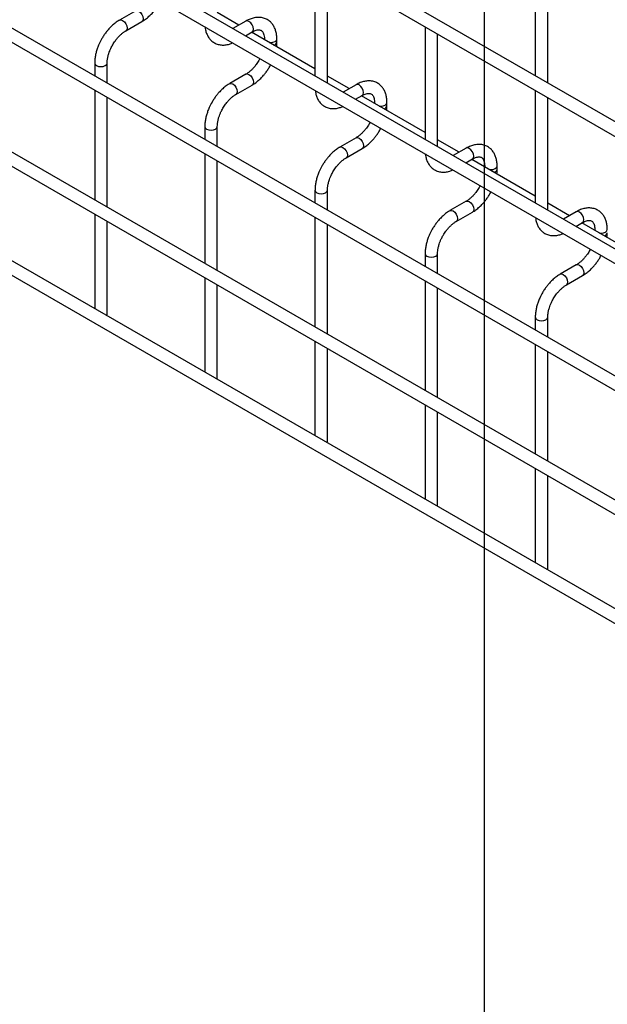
# Model space of a CAD drawing. Header units: inches. Extents: x 0.2 to 10.7, y 0.2 to 8.1.
# Tile 10 of 18: x 9.357 to 9.986, y 4.975 to 6.03. Entities that reach past the tile are written whole.
import ezdxf

# ---------------------------------------------------------------- set-up
doc = ezdxf.new("R2010")
doc.units = ezdxf.units.IN
doc.header["$MEASUREMENT"] = 0
doc.layers.add('TEXT', color=140, linetype='Continuous', lineweight=25)

msp = doc.modelspace()

# ---------------------------------------------------------------- linework, layer by layer
for p, q in [((10.48859, 5.63484), (8.13687, 6.99245)), ((8.13021, 6.98091), (10.48193, 5.62329)), ((10.48859, 5.49875), (8.13687, 6.85636)), ((8.13021, 6.84482), (10.48193, 5.4872)), ((10.48859, 5.36266), (8.13687, 6.72027)), ((8.13021, 6.70873), (10.48193, 5.35111)), ((8.13021, 6.57604), (10.48193, 5.21842)), ((10.34472, 5.31302), (8.27226, 6.50943)), ((10.48859, 5.11327), (8.13687, 6.47089)), ((8.13021, 6.45934), (10.48193, 5.10172)), ((9.67308, 6.09023), (9.67308, 5.96953)), ((9.90878, 6.09365), (9.90878, 5.96955)), ((9.92212, 5.96186), (9.92212, 6.08595)), ((9.68642, 5.96183), (9.68642, 6.08253)), ((9.48128, 6.03931), (9.46396, 6.02931)), ((9.59175, 6.0239), (9.56856, 6.03729)), ((9.47063, 6.01776), (9.48795, 6.02776)), ((9.59913, 6.02816), (9.58533, 6.02019)), ((9.79093, 6.02219), (9.79093, 5.9015)), ((9.59866, 6.01249), (9.6058, 6.01662)), ((9.67308, 5.97695), (9.60509, 6.0162)), ((9.80427, 5.8938), (9.80427, 6.01449)), ((9.61893, 6.00903), (9.61893, 6.00821)), ((9.61893, 6.00902), (9.61913, 6.0081)), ((9.63226, 6.00556), (9.63226, 6.00903)), ((9.43738, 5.98327), (9.43738, 5.96951)), ((9.45071, 5.96181), (9.45071, 5.98327)), ((9.61413, 5.98817), (9.61305, 5.9861)), ((9.59913, 5.97128), (9.58181, 5.96128)), ((9.7096, 5.95587), (9.68642, 5.96925)), ((9.58848, 5.94973), (9.6058, 5.95973)), ((9.71699, 5.96013), (9.70318, 5.95216)), ((9.43738, 5.95411), (9.43738, 5.83682)), ((9.71651, 5.94446), (9.72365, 5.94858)), ((9.79093, 5.90892), (9.72294, 5.94817)), ((9.90878, 5.95416), (9.90878, 5.83346)), ((9.45071, 5.82912), (9.45071, 5.94642)), ((9.73678, 5.941), (9.73678, 5.94018)), ((9.73678, 5.94099), (9.73698, 5.94006)), ((9.75011, 5.93753), (9.75011, 5.941)), ((9.92212, 5.82577), (9.92212, 5.94646)), ((9.73198, 5.92013), (9.7309, 5.91807)), ((9.55523, 5.91524), (9.55523, 5.90148)), ((9.56856, 5.89378), (9.56856, 5.91524)), ((9.71699, 5.90324), (9.69966, 5.89324)), ((9.82745, 5.88783), (9.80427, 5.90122)), ((9.55523, 5.88608), (9.55523, 5.76879)), ((9.70633, 5.8817), (9.72365, 5.8917)), ((9.83484, 5.8921), (9.82103, 5.88412)), ((9.56856, 5.76109), (9.56856, 5.87838)), ((9.83436, 5.87643), (9.8415, 5.88055)), ((9.90878, 5.84088), (9.84079, 5.88014)), ((9.85463, 5.87297), (9.85463, 5.87214)), ((9.85463, 5.87296), (9.85483, 5.87203)), ((9.86796, 5.8695), (9.86796, 5.87297)), ((9.67308, 5.84721), (9.67308, 5.83344)), ((9.68642, 5.82574), (9.68642, 5.84721)), ((9.84983, 5.8521), (9.84875, 5.85004)), ((9.83484, 5.83521), (9.81751, 5.82521)), ((9.94531, 5.8198), (9.92212, 5.83319)), ((9.43738, 5.82143), (9.43738, 5.72012)), ((9.82418, 5.81366), (9.8415, 5.82366)), ((9.95269, 5.82406), (9.93888, 5.81609)), ((9.45071, 5.71402), (9.45071, 5.81373)), ((9.67308, 5.81805), (9.67308, 5.70075)), ((9.68642, 5.69306), (9.68642, 5.81035)), ((9.95221, 5.80839), (9.95935, 5.81251)), ((10.02664, 5.77285), (9.95864, 5.8121)), ((9.97248, 5.80493), (9.97248, 5.80411)), ((9.97248, 5.80492), (9.97268, 5.80399)), ((9.79093, 5.77917), (9.79093, 5.76541)), ((9.80427, 5.75771), (9.80427, 5.77917)), ((9.96768, 5.78407), (9.9666, 5.782)), ((9.95269, 5.76718), (9.93536, 5.75717)), ((9.55523, 5.75339), (9.55523, 5.65209)), ((9.79093, 5.75001), (9.79093, 5.63272)), ((9.94203, 5.74563), (9.95935, 5.75563)), ((9.56856, 5.64599), (9.56856, 5.74569)), ((9.80427, 5.62502), (9.80427, 5.74231)), ((9.45029, 5.71267), (9.45071, 5.71402)), ((9.90878, 5.71114), (9.90878, 5.69737)), ((9.92212, 5.68968), (9.92212, 5.71114)), ((9.67308, 5.68536), (9.67308, 5.58406)), ((9.68642, 5.57795), (9.68642, 5.67766)), ((9.90878, 5.68198), (9.90878, 5.56469)), ((9.92212, 5.55699), (9.92212, 5.67428)), ((9.56814, 5.64464), (9.56856, 5.64599)), ((9.79093, 5.61732), (9.79093, 5.51602)), ((9.80427, 5.50992), (9.80427, 5.60963)), ((9.68599, 5.5766), (9.68642, 5.57795)), ((9.90878, 5.54929), (9.90878, 5.44799)), ((9.92212, 5.44188), (9.92212, 5.54159)), ((9.80384, 5.50857), (9.80427, 5.50992)), ((9.92169, 5.44053), (9.92212, 5.44188))]:
    msp.add_line(p, q)
at = {"flags": 128}
for points in [[(9.4813, 6.03932), (9.48281, 6.03961), (9.48462, 6.03898), (9.48642, 6.03753), (9.48795, 6.03546), (9.48897, 6.03311), (9.48933, 6.03082), (9.48897, 6.02894), (9.48798, 6.02778)], [(9.46393, 6.02929), (9.46396, 6.02931), (9.46549, 6.02961), (9.46729, 6.02898), (9.4691, 6.02753), (9.47063, 6.02546), (9.47165, 6.02311), (9.47201, 6.02082)], [(9.6058, 6.01662), (9.6058, 6.01662), (9.60682, 6.01779), (9.60718, 6.01967), (9.60682, 6.02196), (9.6058, 6.02431), (9.60427, 6.02638), (9.60247, 6.02783), (9.60066, 6.02846), (9.59913, 6.02816)], [(9.47201, 6.02082), (9.47165, 6.01894), (9.47063, 6.01776), (9.47061, 6.01775)], [(9.62397, 6.0053), (9.6256, 6.00519), (9.62815, 6.00548), (9.63031, 6.00631), (9.63176, 6.00756), (9.63226, 6.00901)], [(9.43738, 5.9833), (9.43738, 5.98327), (9.43789, 5.9818), (9.43933, 5.98055)], [(9.43933, 5.98055), (9.44149, 5.97972), (9.44405, 5.97943), (9.4466, 5.97972), (9.44876, 5.98055), (9.45021, 5.9818), (9.45071, 5.98327), (9.45071, 5.98329)], [(9.59915, 5.97129), (9.60066, 5.97157), (9.60247, 5.97095), (9.60427, 5.96949), (9.6058, 5.96743), (9.60682, 5.96507), (9.60718, 5.96278), (9.60682, 5.96091), (9.60583, 5.95975)], [(9.58178, 5.96126), (9.58181, 5.96128), (9.58334, 5.96157), (9.58514, 5.96095), (9.58695, 5.95949), (9.58848, 5.95743), (9.5895, 5.95507), (9.58986, 5.95278)], [(9.72365, 5.94858), (9.72365, 5.94858), (9.72467, 5.94976), (9.72503, 5.95163), (9.72467, 5.95392), (9.72365, 5.95628), (9.72212, 5.95834), (9.72032, 5.9598), (9.71851, 5.96043), (9.71699, 5.96013)], [(9.58986, 5.95278), (9.5895, 5.95091), (9.58848, 5.94973), (9.58846, 5.94972)], [(9.74182, 5.93727), (9.74345, 5.93715), (9.746, 5.93744), (9.74816, 5.93828), (9.74961, 5.93953), (9.75011, 5.94098)], [(9.55523, 5.91526), (9.55523, 5.91524), (9.55574, 5.91377), (9.55718, 5.91252)], [(9.55718, 5.91252), (9.55935, 5.91168), (9.5619, 5.91139), (9.56445, 5.91168), (9.56661, 5.91252), (9.56806, 5.91377), (9.56856, 5.91524), (9.56856, 5.91526)], [(9.717, 5.90325), (9.71851, 5.90354), (9.72032, 5.90291), (9.72212, 5.90146), (9.72365, 5.8994), (9.72467, 5.89704), (9.72503, 5.89475), (9.72467, 5.89287), (9.72368, 5.89171)], [(9.69963, 5.89323), (9.69966, 5.89324), (9.70119, 5.89354), (9.70299, 5.89291), (9.7048, 5.89146), (9.70633, 5.88939), (9.70735, 5.88704), (9.70771, 5.88475)], [(9.70771, 5.88475), (9.70735, 5.88287), (9.70633, 5.8817), (9.70631, 5.88169)], [(9.8415, 5.88055), (9.8415, 5.88055), (9.84253, 5.88172), (9.84288, 5.8836), (9.84253, 5.88589), (9.8415, 5.88825), (9.83997, 5.89031), (9.83817, 5.89177), (9.83637, 5.89239), (9.83484, 5.8921)], [(9.85967, 5.86923), (9.8613, 5.86912), (9.86385, 5.86941), (9.86601, 5.87024), (9.86746, 5.87149), (9.86796, 5.87294)], [(9.67308, 5.84723), (9.67308, 5.84721), (9.67359, 5.84573), (9.67503, 5.84448)], [(9.67503, 5.84448), (9.6772, 5.84365), (9.67975, 5.84336), (9.6823, 5.84365), (9.68446, 5.84448), (9.68591, 5.84573), (9.68642, 5.84721), (9.68642, 5.84722)], [(9.83485, 5.83522), (9.83637, 5.83551), (9.83817, 5.83488), (9.83997, 5.83342), (9.8415, 5.83136), (9.84253, 5.82901), (9.84288, 5.82671), (9.84253, 5.82484), (9.84153, 5.82368)], [(9.81748, 5.82519), (9.81751, 5.82521), (9.81904, 5.82551), (9.82085, 5.82488), (9.82265, 5.82342), (9.82418, 5.82136), (9.8252, 5.819), (9.82556, 5.81671)], [(9.95935, 5.81251), (9.95935, 5.81251), (9.96038, 5.81369), (9.96074, 5.81557), (9.96038, 5.81786), (9.95935, 5.82021), (9.95782, 5.82228), (9.95602, 5.82373), (9.95422, 5.82436), (9.95269, 5.82406)], [(9.82556, 5.81671), (9.8252, 5.81484), (9.82418, 5.81366), (9.82416, 5.81365)], [(9.97753, 5.8012), (9.97915, 5.80108), (9.9817, 5.80138), (9.98386, 5.80221), (9.98531, 5.80346), (9.98582, 5.80491)], [(9.79093, 5.7792), (9.79093, 5.77917), (9.79144, 5.7777), (9.79289, 5.77645)], [(9.79289, 5.77645), (9.79505, 5.77562), (9.7976, 5.77532), (9.80015, 5.77562), (9.80231, 5.77645), (9.80376, 5.7777), (9.80427, 5.77917), (9.80427, 5.77919)], [(9.93533, 5.75716), (9.93536, 5.75717), (9.93689, 5.75747), (9.9387, 5.75684), (9.9405, 5.75539), (9.94203, 5.75333), (9.94305, 5.75097), (9.94341, 5.74868)], [(9.9527, 5.76719), (9.95422, 5.76747), (9.95602, 5.76685), (9.95782, 5.76539), (9.95935, 5.76333), (9.96038, 5.76097), (9.96074, 5.75868), (9.96038, 5.7568), (9.95938, 5.75565)], [(9.94341, 5.74868), (9.94305, 5.7468), (9.94203, 5.74563), (9.94201, 5.74562)], [(9.90878, 5.71116), (9.90878, 5.71114), (9.90929, 5.70966), (9.91074, 5.70842)], [(9.91074, 5.70842), (9.9129, 5.70758), (9.91545, 5.70729), (9.918, 5.70758), (9.92016, 5.70842), (9.92161, 5.70966), (9.92212, 5.71114), (9.92212, 5.71116)]]:
    msp.add_lwpolyline(points, dxfattribs=at)
for centre in [(9.62817, 6.00636), (9.74602, 5.93833), (9.86387, 5.8703), (9.98173, 5.80226)]:
    msp.add_arc(centre, 0.00417, 283.62805, 348.60971)
for points, knots in [([(9.48794, 6.02785), (9.48856, 6.02818), (9.49053, 6.02926), (9.49364, 6.03166), (9.49713, 6.03479), (9.5, 6.0379), (9.50252, 6.04101), (9.5047, 6.04412), (9.50655, 6.047), (9.50746, 6.04885), (9.50781, 6.04955)], [0, 0, 0, 0, 0.0787835, 0.2517455, 0.4123689, 0.5587486, 0.6723167, 0.8021279, 0.9253191, 1, 1, 1, 1]), ([(9.63221, 6.00901), (9.63221, 6.01), (9.6322, 6.01246), (9.6316, 6.01617), (9.63042, 6.02009), (9.6286, 6.02369), (9.62614, 6.02685), (9.62299, 6.02946), (9.61912, 6.03136), (9.61482, 6.03228), (9.61034, 6.03221), (9.60592, 6.03126), (9.60216, 6.02987), (9.59994, 6.02855), (9.59915, 6.02808)], [0, 0, 0, 0, 0.0558652, 0.1388427, 0.2228035, 0.3073778, 0.3926591, 0.4797579, 0.5710855, 0.6701907, 0.761466, 0.8548472, 0.948408, 1, 1, 1, 1]), ([(9.46397, 6.02923), (9.4634, 6.02892), (9.46147, 6.02788), (9.45839, 6.02552), (9.45486, 6.02238), (9.45196, 6.01925), (9.44944, 6.01614), (9.44718, 6.013), (9.44578, 6.01069), (9.44508, 6.00952)], [0, 0, 0, 0, 0.0778684, 0.2648274, 0.4390165, 0.5990017, 0.7209993, 0.8593087, 1, 1, 1, 1]), ([(9.55548, 6.02203), (9.55561, 6.02093), (9.55592, 6.01841), (9.55707, 6.01479), (9.55886, 6.01117), (9.56132, 6.00799), (9.56446, 6.00536), (9.56831, 6.00344), (9.5726, 6.00249), (9.57708, 6.00255), (9.58123, 6.00334), (9.58388, 6.00445), (9.58507, 6.00494)], [0, 0, 0, 0, 0.0756474, 0.1737577, 0.2725892, 0.3722349, 0.4739583, 0.5805322, 0.696076, 0.802651, 0.911721, 1, 1, 1, 1]), ([(9.45663, 6.00285), (9.45755, 6.00435), (9.45885, 6.00646), (9.46103, 6.00929), (9.46295, 6.01153), (9.46532, 6.01389), (9.46778, 6.01591), (9.4696, 6.01721), (9.47051, 6.01768), (9.47062, 6.01774)], [0, 0, 0, 0, 0.2332801, 0.3281568, 0.4835223, 0.6415972, 0.8074158, 0.9760985, 1, 1, 1, 1]), ([(9.60579, 6.01659), (9.60651, 6.01698), (9.60804, 6.01782), (9.61018, 6.01855), (9.61215, 6.01891), (9.6138, 6.01887), (9.61519, 6.01848), (9.61626, 6.01778), (9.61731, 6.01648), (9.61818, 6.01467), (9.61874, 6.0122), (9.61899, 6.01026), (9.61892, 6.00908), (9.61892, 6.00903)], [0, 0, 0, 0, 0.076773, 0.1651146, 0.255001, 0.3490539, 0.4542972, 0.5908284, 0.6966777, 0.7976489, 0.8969593, 0.9953053, 1, 1, 1, 1]), ([(9.44508, 6.00952), (9.44406, 6.00763), (9.44262, 6.00497), (9.44091, 6.0009), (9.43966, 5.99741), (9.43851, 5.99326), (9.43774, 5.989), (9.43736, 5.98562), (9.43742, 5.98376), (9.43743, 5.9833)], [0, 0, 0, 0, 0.221259, 0.3114707, 0.4601461, 0.6129214, 0.7754143, 0.9435478, 1, 1, 1, 1]), ([(9.45073, 5.98329), (9.45076, 5.98427), (9.45081, 5.98631), (9.4514, 5.98978), (9.45229, 5.99312), (9.45339, 5.9962), (9.45473, 5.99938), (9.45593, 6.00157), (9.45663, 6.00285)], [0, 0, 0, 0, 0.1714581, 0.354441, 0.5355878, 0.6686902, 0.8070367, 1, 1, 1, 1]), ([(9.63193, 6.00071), (9.63208, 6.00188), (9.63229, 6.00353), (9.63223, 6.0051), (9.63221, 6.00554)], [0, 0, 0, 0, 0.71384078, 1, 1, 1, 1]), ([(9.61305, 5.9861), (9.61213, 5.98461), (9.61083, 5.9825), (9.60866, 5.97968), (9.60674, 5.97745), (9.60439, 5.97511), (9.60193, 5.9731), (9.60014, 5.97181), (9.59924, 5.97135), (9.59914, 5.9713)], [0, 0, 0, 0, 0.2338919, 0.3290165, 0.4847743, 0.6432275, 0.8094194, 0.9784571, 1, 1, 1, 1]), ([(9.60579, 5.95981), (9.60641, 5.96015), (9.60839, 5.96122), (9.6115, 5.96362), (9.61498, 5.96676), (9.61786, 5.96987), (9.62037, 5.97298), (9.62255, 5.97608), (9.6244, 5.97897), (9.62531, 5.98082), (9.62566, 5.98151)], [0, 0, 0, 0, 0.0787835, 0.2517455, 0.4123689, 0.5587486, 0.6723167, 0.8021279, 0.9253191, 1, 1, 1, 1]), ([(9.58182, 5.9612), (9.58125, 5.96089), (9.57932, 5.95985), (9.57624, 5.95749), (9.57272, 5.95434), (9.56981, 5.95122), (9.56729, 5.94811), (9.56503, 5.94497), (9.56363, 5.94265), (9.56293, 5.94148)], [0, 0, 0, 0, 0.0778684, 0.2648274, 0.4390165, 0.5990017, 0.7209993, 0.8593087, 1, 1, 1, 1]), ([(9.75006, 5.94098), (9.75006, 5.94197), (9.75006, 5.94443), (9.74945, 5.94813), (9.74827, 5.95206), (9.74646, 5.95565), (9.74399, 5.95882), (9.74084, 5.96143), (9.73697, 5.96333), (9.73267, 5.96424), (9.72819, 5.96418), (9.72377, 5.96323), (9.72001, 5.96183), (9.71779, 5.96051), (9.717, 5.96005)], [0, 0, 0, 0, 0.0558652, 0.1388427, 0.2228035, 0.3073778, 0.3926591, 0.4797579, 0.5710855, 0.6701907, 0.761466, 0.8548472, 0.948408, 1, 1, 1, 1]), ([(9.57448, 5.93482), (9.5754, 5.93632), (9.5767, 5.93843), (9.57888, 5.94126), (9.5808, 5.9435), (9.58317, 5.94585), (9.58563, 5.94788), (9.58745, 5.94918), (9.58836, 5.94965), (9.58847, 5.9497)], [0, 0, 0, 0, 0.2332801, 0.3281568, 0.4835223, 0.6415972, 0.8074158, 0.9760985, 1, 1, 1, 1]), ([(9.67333, 5.95399), (9.67346, 5.9529), (9.67377, 5.95038), (9.67492, 5.94675), (9.67671, 5.94314), (9.67917, 5.93996), (9.68231, 5.93733), (9.68616, 5.93541), (9.69045, 5.93446), (9.69493, 5.93452), (9.69908, 5.9353), (9.70173, 5.93641), (9.70292, 5.93691)], [0, 0, 0, 0, 0.0756474, 0.1737577, 0.2725892, 0.3722349, 0.4739583, 0.5805322, 0.696076, 0.802651, 0.911721, 1, 1, 1, 1]), ([(9.72364, 5.94856), (9.72436, 5.94895), (9.72589, 5.94979), (9.72803, 5.95052), (9.73, 5.95088), (9.73165, 5.95083), (9.73304, 5.95044), (9.73411, 5.94974), (9.73516, 5.94845), (9.73603, 5.94663), (9.73659, 5.94416), (9.73684, 5.94222), (9.73677, 5.94105), (9.73677, 5.94099)], [0, 0, 0, 0, 0.07677297, 0.16511457, 0.25500098, 0.34905386, 0.45429725, 0.5908284, 0.69667774, 0.79764885, 0.89695931, 0.99530532, 1, 1, 1, 1]), ([(9.56293, 5.94148), (9.56191, 5.93959), (9.56047, 5.93693), (9.55876, 5.93287), (9.55751, 5.92938), (9.55636, 5.92523), (9.55559, 5.92096), (9.55521, 5.91759), (9.55527, 5.91573), (9.55529, 5.91526)], [0, 0, 0, 0, 0.221259, 0.3114707, 0.4601461, 0.6129214, 0.7754143, 0.9435478, 1, 1, 1, 1]), ([(9.74978, 5.93267), (9.74993, 5.93385), (9.75014, 5.9355), (9.75008, 5.93706), (9.75006, 5.93751)], [0, 0, 0, 0, 0.7138408, 1, 1, 1, 1]), ([(9.56858, 5.91525), (9.56861, 5.91624), (9.56866, 5.91828), (9.56926, 5.92174), (9.57015, 5.92508), (9.57124, 5.92817), (9.57259, 5.93134), (9.57378, 5.93354), (9.57448, 5.93482)], [0, 0, 0, 0, 0.1714581, 0.354441, 0.5355878, 0.6686902, 0.8070367, 1, 1, 1, 1]), ([(9.7309, 5.91807), (9.72998, 5.91657), (9.72868, 5.91447), (9.72651, 5.91165), (9.72459, 5.90942), (9.72224, 5.90708), (9.71978, 5.90506), (9.71799, 5.90378), (9.71709, 5.90332), (9.71699, 5.90327)], [0, 0, 0, 0, 0.2338919, 0.3290165, 0.4847743, 0.6432275, 0.8094194, 0.9784571, 1, 1, 1, 1]), ([(9.72364, 5.89178), (9.72426, 5.89212), (9.72624, 5.89319), (9.72935, 5.89559), (9.73283, 5.89872), (9.73571, 5.90184), (9.73822, 5.90494), (9.7404, 5.90805), (9.74225, 5.91094), (9.74317, 5.91278), (9.74351, 5.91348)], [0, 0, 0, 0, 0.0787835, 0.2517455, 0.4123689, 0.5587486, 0.6723167, 0.8021279, 0.9253191, 1, 1, 1, 1]), ([(9.86791, 5.87294), (9.86791, 5.87393), (9.86791, 5.87639), (9.8673, 5.8801), (9.86612, 5.88402), (9.86431, 5.88762), (9.86184, 5.89079), (9.85869, 5.8934), (9.85482, 5.89529), (9.85053, 5.89621), (9.84604, 5.89615), (9.84162, 5.89519), (9.83786, 5.8938), (9.83564, 5.89248), (9.83485, 5.89201)], [0, 0, 0, 0, 0.0558652, 0.1388427, 0.2228035, 0.3073778, 0.3926591, 0.4797579, 0.5710855, 0.6701907, 0.761466, 0.8548472, 0.948408, 1, 1, 1, 1]), ([(9.69967, 5.89316), (9.6991, 5.89285), (9.69717, 5.89181), (9.69409, 5.88945), (9.69057, 5.88631), (9.68766, 5.88318), (9.68514, 5.88007), (9.68288, 5.87693), (9.68149, 5.87462), (9.68078, 5.87345)], [0, 0, 0, 0, 0.0778684, 0.2648274, 0.4390165, 0.5990017, 0.7209993, 0.8593087, 1, 1, 1, 1]), ([(9.79118, 5.88596), (9.79132, 5.88486), (9.79162, 5.88235), (9.79277, 5.87872), (9.79456, 5.8751), (9.79702, 5.87192), (9.80016, 5.86929), (9.80401, 5.86737), (9.8083, 5.86643), (9.81279, 5.86648), (9.81693, 5.86727), (9.81958, 5.86838), (9.82077, 5.86888)], [0, 0, 0, 0, 0.0756474, 0.1737577, 0.2725892, 0.3722349, 0.4739583, 0.5805322, 0.696076, 0.802651, 0.911721, 1, 1, 1, 1]), ([(9.68078, 5.87345), (9.67976, 5.87156), (9.67832, 5.8689), (9.67661, 5.86483), (9.67536, 5.86134), (9.67421, 5.85719), (9.67344, 5.85293), (9.67306, 5.84955), (9.67312, 5.84769), (9.67314, 5.84723)], [0, 0, 0, 0, 0.221259, 0.3114707, 0.4601461, 0.6129214, 0.7754143, 0.9435478, 1, 1, 1, 1]), ([(9.69233, 5.86678), (9.69325, 5.86828), (9.69455, 5.87039), (9.69673, 5.87323), (9.69865, 5.87547), (9.70102, 5.87782), (9.70348, 5.87984), (9.7053, 5.88114), (9.70621, 5.88161), (9.70632, 5.88167)], [0, 0, 0, 0, 0.2332801, 0.3281568, 0.4835223, 0.6415972, 0.8074158, 0.9760985, 1, 1, 1, 1]), ([(9.8415, 5.88052), (9.84221, 5.88091), (9.84374, 5.88176), (9.84588, 5.88248), (9.84785, 5.88284), (9.8495, 5.8828), (9.85089, 5.88241), (9.85196, 5.88171), (9.85302, 5.88041), (9.85388, 5.8786), (9.85444, 5.87613), (9.8547, 5.87419), (9.85462, 5.87301), (9.85462, 5.87296)], [0, 0, 0, 0, 0.07677297, 0.16511457, 0.25500098, 0.34905386, 0.45429725, 0.5908284, 0.69667774, 0.79764885, 0.89695931, 0.99530532, 1, 1, 1, 1]), ([(9.68643, 5.84722), (9.68646, 5.8482), (9.68651, 5.85024), (9.68711, 5.85371), (9.688, 5.85705), (9.68909, 5.86014), (9.69044, 5.86331), (9.69163, 5.8655), (9.69233, 5.86678)], [0, 0, 0, 0, 0.1714581, 0.354441, 0.5355878, 0.6686902, 0.8070367, 1, 1, 1, 1]), ([(9.86763, 5.86464), (9.86778, 5.86582), (9.86799, 5.86747), (9.86793, 5.86903), (9.86791, 5.86947)], [0, 0, 0, 0, 0.71384078, 1, 1, 1, 1]), ([(9.84875, 5.85004), (9.84783, 5.84854), (9.84653, 5.84644), (9.84436, 5.84361), (9.84245, 5.84138), (9.84009, 5.83904), (9.83764, 5.83703), (9.83584, 5.83574), (9.83494, 5.83529), (9.83484, 5.83523)], [0, 0, 0, 0, 0.2338919, 0.3290165, 0.4847743, 0.6432275, 0.8094194, 0.9784571, 1, 1, 1, 1]), ([(9.84149, 5.82375), (9.84211, 5.82408), (9.84409, 5.82516), (9.8472, 5.82755), (9.85068, 5.83069), (9.85356, 5.8338), (9.85607, 5.83691), (9.85825, 5.84002), (9.8601, 5.8429), (9.86102, 5.84475), (9.86136, 5.84544)], [0, 0, 0, 0, 0.0787835, 0.2517455, 0.4123689, 0.5587486, 0.6723167, 0.8021279, 0.9253191, 1, 1, 1, 1]), ([(9.81752, 5.82513), (9.81696, 5.82482), (9.81502, 5.82378), (9.81194, 5.82142), (9.80842, 5.81828), (9.80551, 5.81515), (9.80299, 5.81204), (9.80073, 5.8089), (9.79934, 5.80658), (9.79863, 5.80541)], [0, 0, 0, 0, 0.0778684, 0.2648274, 0.4390165, 0.5990017, 0.7209993, 0.8593087, 1, 1, 1, 1]), ([(9.98576, 5.80491), (9.98576, 5.8059), (9.98576, 5.80836), (9.98515, 5.81206), (9.98397, 5.81599), (9.98216, 5.81959), (9.97969, 5.82275), (9.97654, 5.82536), (9.97268, 5.82726), (9.96838, 5.82817), (9.96389, 5.82811), (9.95948, 5.82716), (9.95571, 5.82576), (9.95349, 5.82445), (9.9527, 5.82398)], [0, 0, 0, 0, 0.0558652, 0.1388427, 0.2228035, 0.3073778, 0.3926591, 0.4797579, 0.5710855, 0.6701907, 0.761466, 0.8548472, 0.948408, 1, 1, 1, 1]), ([(9.81018, 5.79875), (9.81111, 5.80025), (9.81241, 5.80236), (9.81458, 5.80519), (9.81651, 5.80743), (9.81887, 5.80978), (9.82133, 5.81181), (9.82315, 5.81311), (9.82406, 5.81358), (9.82417, 5.81364)], [0, 0, 0, 0, 0.2332801, 0.3281568, 0.4835223, 0.6415972, 0.8074158, 0.9760985, 1, 1, 1, 1]), ([(9.90903, 5.81792), (9.90917, 5.81683), (9.90947, 5.81431), (9.91062, 5.81068), (9.91241, 5.80707), (9.91487, 5.80389), (9.91801, 5.80126), (9.92186, 5.79934), (9.92616, 5.79839), (9.93064, 5.79845), (9.93478, 5.79923), (9.93744, 5.80035), (9.93862, 5.80084)], [0, 0, 0, 0, 0.0756474, 0.1737577, 0.2725892, 0.3722349, 0.4739583, 0.5805322, 0.696076, 0.802651, 0.911721, 1, 1, 1, 1]), ([(9.95935, 5.81249), (9.96006, 5.81288), (9.96159, 5.81372), (9.96373, 5.81445), (9.9657, 5.81481), (9.96736, 5.81476), (9.96874, 5.81437), (9.96981, 5.81367), (9.97087, 5.81238), (9.97173, 5.81056), (9.97229, 5.8081), (9.97255, 5.80615), (9.97248, 5.80498), (9.97247, 5.80493)], [0, 0, 0, 0, 0.076773, 0.1651146, 0.255001, 0.3490539, 0.4542972, 0.5908284, 0.6966777, 0.7976489, 0.8969593, 0.9953053, 1, 1, 1, 1]), ([(9.79863, 5.80541), (9.79761, 5.80353), (9.79617, 5.80087), (9.79446, 5.7968), (9.79321, 5.79331), (9.79207, 5.78916), (9.79129, 5.78489), (9.79091, 5.78152), (9.79097, 5.77966), (9.79099, 5.77919)], [0, 0, 0, 0, 0.221259, 0.3114707, 0.4601461, 0.6129214, 0.7754143, 0.9435478, 1, 1, 1, 1]), ([(9.98548, 5.79661), (9.98563, 5.79778), (9.98584, 5.79943), (9.98578, 5.80099), (9.98576, 5.80144)], [0, 0, 0, 0, 0.7138408, 1, 1, 1, 1]), ([(9.80428, 5.77918), (9.80431, 5.78017), (9.80436, 5.78221), (9.80496, 5.78568), (9.80585, 5.78901), (9.80695, 5.7921), (9.80829, 5.79527), (9.80948, 5.79747), (9.81018, 5.79875)], [0, 0, 0, 0, 0.1714581, 0.354441, 0.5355878, 0.6686902, 0.8070367, 1, 1, 1, 1]), ([(9.9666, 5.782), (9.96568, 5.78051), (9.96438, 5.7784), (9.96222, 5.77558), (9.9603, 5.77335), (9.95794, 5.77101), (9.95549, 5.76899), (9.95369, 5.76771), (9.95279, 5.76725), (9.95269, 5.7672)], [0, 0, 0, 0, 0.2338919, 0.3290165, 0.4847743, 0.6432275, 0.8094194, 0.9784571, 1, 1, 1, 1]), ([(9.95934, 5.75571), (9.95996, 5.75605), (9.96194, 5.75712), (9.96505, 5.75952), (9.96853, 5.76265), (9.97141, 5.76577), (9.97392, 5.76887), (9.97611, 5.77198), (9.97796, 5.77487), (9.97887, 5.77671), (9.97921, 5.77741)], [0, 0, 0, 0, 0.07878348, 0.25174551, 0.41236891, 0.55874857, 0.6723167, 0.80212788, 0.9253191, 1, 1, 1, 1]), ([(9.93537, 5.75709), (9.93481, 5.75679), (9.93287, 5.75575), (9.92979, 5.75338), (9.92627, 5.75024), (9.92336, 5.74711), (9.92084, 5.74401), (9.91858, 5.74087), (9.91719, 5.73855), (9.91648, 5.73738)], [0, 0, 0, 0, 0.0778684, 0.2648274, 0.4390165, 0.5990017, 0.7209993, 0.8593087, 1, 1, 1, 1]), ([(9.91648, 5.73738), (9.91546, 5.73549), (9.91402, 5.73283), (9.91232, 5.72877), (9.91106, 5.72527), (9.90992, 5.72113), (9.90914, 5.71686), (9.90876, 5.71349), (9.90882, 5.71163), (9.90884, 5.71116)], [0, 0, 0, 0, 0.221259, 0.3114707, 0.4601461, 0.6129214, 0.7754143, 0.9435478, 1, 1, 1, 1]), ([(9.92803, 5.73071), (9.92896, 5.73221), (9.93026, 5.73432), (9.93243, 5.73716), (9.93436, 5.7394), (9.93672, 5.74175), (9.93918, 5.74378), (9.941, 5.74508), (9.94191, 5.74554), (9.94202, 5.7456)], [0, 0, 0, 0, 0.2332801, 0.3281568, 0.4835223, 0.6415972, 0.8074158, 0.9760985, 1, 1, 1, 1]), ([(9.92213, 5.71115), (9.92216, 5.71214), (9.92221, 5.71418), (9.92281, 5.71764), (9.9237, 5.72098), (9.9248, 5.72407), (9.92614, 5.72724), (9.92733, 5.72944), (9.92803, 5.73071)], [0, 0, 0, 0, 0.1714581, 0.35444096, 0.53558783, 0.66869022, 0.80703671, 1, 1, 1, 1])]:
    msp.add_open_spline(points, degree=3, knots=knots)
at = {"layer": 'TEXT'}
msp.add_line((9.85417, 7.5625), (9.85417, 0.22917), dxfattribs=at)

doc.saveas('drawing.dxf')
